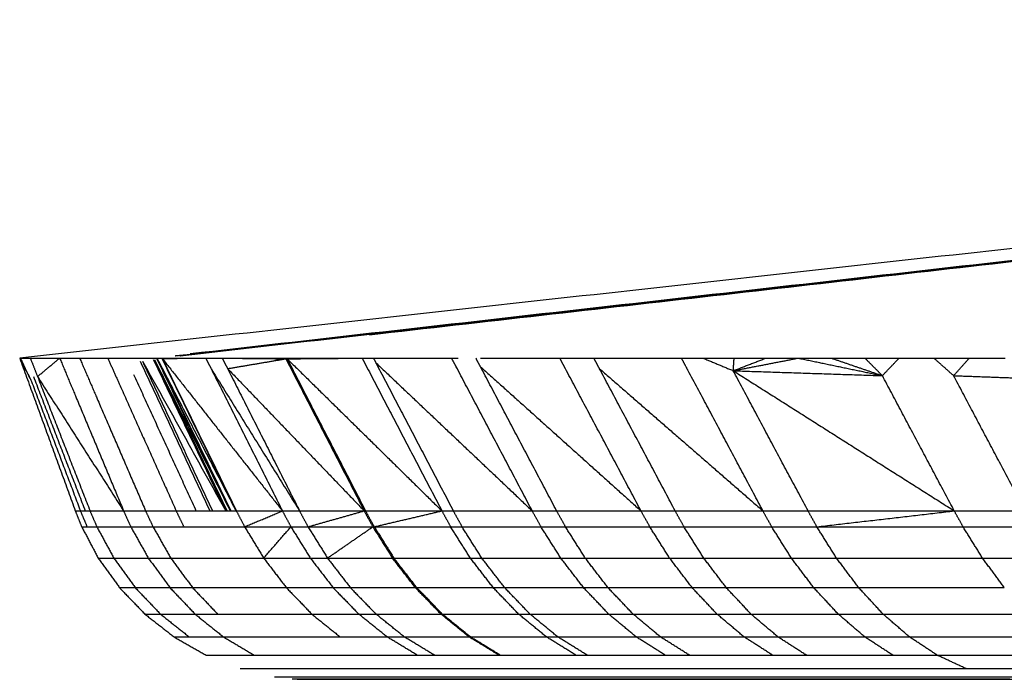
# Model space of a CAD drawing. Header units: millimetres. Extents: x 0 to 78, y 0 to 73.1.
# Tile 1 of 20: x 8.9 to 16.6, y 0 to 5.1. Entities that reach past the tile are written whole.
import ezdxf

# ---------------------------------------------------------------- set-up
doc = ezdxf.new("R2010")
doc.units = ezdxf.units.MM
doc.header["$MEASUREMENT"] = 0
doc.layers.add('Make2D$visible$lines', color=7, linetype='Continuous', true_color=0x000000)

msp = doc.modelspace()

# ---------------------------------------------------------------- linework, layer by layer
at = {"layer": 'Make2D$visible$lines'}
for points in [[(32.6655, 5.1137), (20.7963, 3.8018), (8.9272, 2.49)], [(32.7678, 5.0799), (21.4517, 3.7932), (10.1355, 2.5066)], [(32.9256, 5.096), (21.5306, 3.8011), (10.1356, 2.5063)], [(32.9268, 5.0961), (21.5497, 3.8014), (10.1726, 2.5066)], [(32.9404, 5.096), (21.5565, 3.8011), (10.1726, 2.5063)], [(32.7654, 5.0796), (21.5061, 3.8011), (10.2469, 2.5225)], [(32.9417, 5.0961), (22.2902, 3.8825), (11.6387, 2.669)], [(8.9272, 2.49), (8.9277, 2.49), (8.9283, 2.49)], [(8.9272, 2.49), (8.9729, 2.3994), (9.0187, 2.3088)], [(8.9272, 2.49), (9.1426, 1.898), (9.3581, 1.306)], [(8.9283, 2.49), (8.9301, 2.49), (8.9319, 2.49)], [(8.9283, 2.49), (8.9735, 2.3994), (9.0187, 2.3088)], [(8.9319, 2.49), (8.9349, 2.49), (8.9379, 2.49)], [(8.9319, 2.49), (8.9753, 2.3994), (9.0187, 2.3088)], [(8.9379, 2.49), (8.942, 2.49), (8.9462, 2.49)], [(8.9462, 2.49), (8.9515, 2.49), (8.9569, 2.49)], [(8.9569, 2.49), (8.9634, 2.49), (8.97, 2.49)], [(8.97, 2.49), (8.9744, 2.49), (8.9788, 2.49)], [(8.9788, 2.49), (8.9792, 2.49), (8.9796, 2.49)], [(8.9796, 2.49), (8.98, 2.49), (8.9804, 2.49)], [(8.9804, 2.49), (8.9829, 2.49), (8.9854, 2.49)], [(8.9854, 2.49), (8.9944, 2.49), (9.0033, 2.49)], [(9.0035, 2.49), (9.0064, 2.49), (9.0094, 2.49)], [(9.0094, 2.49), (9.0373, 2.4185), (9.0653, 2.3471)], [(9.0094, 2.49), (9.0115, 2.49), (9.0136, 2.49)], [(9.0136, 2.49), (9.0186, 2.49), (9.0235, 2.49)], [(9.0235, 2.49), (9.0348, 2.49), (9.0461, 2.49)], [(9.0461, 2.49), (9.0586, 2.49), (9.0711, 2.49)], [(9.0653, 2.3471), (9.1511, 2.4185), (9.2369, 2.49)], [(9.0711, 2.49), (9.0816, 2.49), (9.0921, 2.49)], [(9.0921, 2.49), (9.0933, 2.49), (9.0945, 2.49)], [(9.0945, 2.49), (9.0964, 2.49), (9.0984, 2.49)], [(9.0984, 2.49), (9.1133, 2.49), (9.1281, 2.49)], [(9.1281, 2.49), (9.1441, 2.49), (9.1602, 2.49)], [(9.1602, 2.49), (9.1774, 2.49), (9.1946, 2.49)], [(9.1946, 2.49), (9.2131, 2.49), (9.2316, 2.49)], [(9.2316, 2.49), (9.2343, 2.49), (9.2369, 2.49)], [(9.2369, 2.49), (9.2537, 2.49), (9.2704, 2.49)], [(9.2369, 2.49), (9.2998, 2.3397), (9.3626, 2.1894)], [(9.2704, 2.49), (9.2911, 2.49), (9.3119, 2.49)], [(9.3119, 2.49), (9.3205, 2.49), (9.3292, 2.49)], [(9.3292, 2.49), (9.3604, 2.49), (9.3916, 2.49)], [(9.3916, 2.49), (9.3967, 2.49), (9.4017, 2.49)], [(9.3916, 2.49), (9.4565, 2.3397), (9.5214, 2.1894)], [(9.4017, 2.49), (9.426, 2.49), (9.4502, 2.49)], [(9.4502, 2.49), (9.4756, 2.49), (9.501, 2.49)], [(9.501, 2.49), (9.5275, 2.49), (9.5541, 2.49)], [(9.5541, 2.49), (9.5818, 2.49), (9.6095, 2.49)], [(9.6094, 2.4899), (9.6537, 2.3908), (9.6981, 2.2918)], [(9.6095, 2.49), (9.6384, 2.49), (9.6673, 2.49)], [(9.6673, 2.49), (9.6973, 2.49), (9.7274, 2.49)], [(9.7274, 2.49), (9.7397, 2.49), (9.752, 2.49)], [(9.752, 2.49), (9.7952, 2.49), (9.8383, 2.49)], [(9.8383, 2.49), (9.8464, 2.49), (9.8546, 2.49)], [(9.8546, 2.49), (9.8612, 2.49), (9.8679, 2.49)], [(9.8602, 2.4672), (10.1303, 1.8866), (10.4004, 1.3061)], [(9.8679, 2.49), (9.8946, 2.49), (9.9213, 2.49)], [(9.8786, 2.4672), (10.201, 1.8866), (10.5235, 1.3061)], [(9.8786, 2.4672), (10.1497, 1.8866), (10.4209, 1.3061)], [(9.9213, 2.49), (9.9383, 2.49), (9.9552, 2.49)], [(9.9552, 2.49), (9.9565, 2.49), (9.9579, 2.49)], [(9.9579, 2.49), (9.962, 2.49), (9.9661, 2.49)], [(9.9623, 2.4799), (10.2429, 1.893), (10.5235, 1.3061)], [(9.9623, 2.4799), (10.2479, 1.893), (10.5336, 1.3061)], [(9.9661, 2.49), (9.9765, 2.49), (9.987, 2.49)], [(9.971, 2.4799), (10.2523, 1.893), (10.5336, 1.3061)], [(9.971, 2.4799), (10.2646, 1.893), (10.5583, 1.3061)], [(9.987, 2.49), (9.989, 2.49), (9.991, 2.49)], [(9.9894, 2.4849), (10.2763, 1.8955), (10.5632, 1.3061)], [(9.9894, 2.4849), (10.2738, 1.8955), (10.5583, 1.3061)], [(9.991, 2.49), (10.0093, 2.49), (10.0276, 2.49)], [(9.9935, 2.4849), (10.2784, 1.8955), (10.5632, 1.3061)], [(9.9935, 2.4849), (10.2984, 1.8955), (10.6032, 1.3061)], [(10.0276, 2.49), (10.029, 2.49), (10.0304, 2.49)], [(10.0288, 2.4875), (10.3175, 1.8968), (10.6063, 1.3061)], [(10.0288, 2.4875), (10.316, 1.8968), (10.6032, 1.3061)], [(10.0304, 2.49), (10.0475, 2.49), (10.0645, 2.49)], [(10.0304, 2.49), (10.031, 2.4887), (10.0317, 2.4875)], [(10.0317, 2.4875), (10.2005, 2.4887), (10.3694, 2.49)], [(10.0317, 2.4875), (10.4973, 1.8968), (10.963, 1.3061)], [(10.0317, 2.4875), (10.319, 1.8968), (10.6063, 1.3061)], [(10.0645, 2.49), (10.1044, 2.49), (10.1443, 2.49)], [(10.1355, 2.5066), (10.1342, 2.5064), (10.133, 2.5063)], [(10.1443, 2.49), (10.1479, 2.49), (10.1516, 2.49)], [(10.1516, 2.49), (10.1913, 2.49), (10.231, 2.49)], [(10.1726, 2.5066), (10.1709, 2.5065), (10.1692, 2.5063)], [(10.231, 2.49), (10.2643, 2.49), (10.2975, 2.49)], [(10.3694, 2.49), (10.3971, 2.49), (10.4248, 2.49)], [(10.3694, 2.49), (10.3898, 2.4493), (10.4102, 2.4086)], [(10.4248, 2.49), (10.461, 2.49), (10.4972, 2.49)], [(10.4972, 2.49), (10.5177, 2.4493), (10.5383, 2.4086)], [(10.4972, 2.49), (10.5146, 2.49), (10.532, 2.49)], [(10.532, 2.49), (10.589, 2.49), (10.646, 2.49)], [(10.5383, 2.4086), (10.7636, 2.4468), (10.989, 2.4849)], [(10.5401, 2.4895), (10.7646, 2.4872), (10.989, 2.4849)], [(10.646, 2.49), (10.6744, 2.49), (10.7027, 2.49)], [(10.7027, 2.49), (10.7348, 2.49), (10.7668, 2.49)], [(10.7668, 2.49), (10.8305, 2.49), (10.8941, 2.49)], [(10.8941, 2.49), (10.9402, 2.49), (10.9863, 2.49)], [(10.9863, 2.49), (10.9916, 2.49), (10.9968, 2.49)], [(10.9863, 2.49), (10.9877, 2.4874), (10.989, 2.4849)], [(10.989, 2.4849), (11.2979, 1.8955), (11.6069, 1.3061)], [(10.989, 2.4849), (11.2926, 1.8955), (11.5963, 1.3061)], [(10.9968, 2.49), (10.9981, 2.4874), (10.9994, 2.4849)], [(10.9968, 2.49), (11.0121, 2.49), (11.0275, 2.49)], [(10.9994, 2.4849), (11.2337, 2.4869), (11.4681, 2.489)], [(10.9994, 2.4849), (11.599, 1.8955), (12.1986, 1.3061)], [(10.9994, 2.4849), (11.3032, 1.8955), (11.6069, 1.3061)], [(11.0275, 2.49), (11.0973, 2.49), (11.167, 2.49)], [(11.167, 2.49), (11.2399, 2.49), (11.3127, 2.49)], [(11.3127, 2.49), (11.3885, 2.49), (11.4643, 2.49)], [(11.4643, 2.49), (11.4662, 2.49), (11.468, 2.49)], [(11.468, 2.49), (11.4823, 2.49), (11.4965, 2.49)], [(11.4965, 2.4893), (11.5384, 2.4896), (11.5803, 2.49)], [(11.5803, 2.49), (11.6012, 2.49), (11.6221, 2.49)], [(11.5803, 2.49), (11.5897, 2.4721), (11.599, 2.4542)], [(11.599, 2.4542), (11.8988, 1.8801), (12.1986, 1.3061)], [(11.6221, 2.49), (11.645, 2.49), (11.6678, 2.49)], [(11.6678, 2.49), (11.7269, 2.49), (11.7859, 2.49)], [(11.6678, 2.49), (11.6772, 2.4721), (11.6866, 2.4542)], [(11.6866, 2.4542), (12.2926, 1.8801), (12.8986, 1.3061)], [(11.6866, 2.4542), (11.9868, 1.8801), (12.287, 1.3061)], [(11.7859, 2.49), (11.8708, 2.49), (11.9557, 2.49)], [(11.9557, 2.49), (12.0436, 2.49), (12.1315, 2.49)], [(12.1315, 2.49), (12.2028, 2.49), (12.2741, 2.49)], [(12.2741, 2.49), (12.2937, 2.49), (12.3133, 2.49)], [(12.3092, 2.4234), (12.2916, 2.4567), (12.2741, 2.49)], [(12.3133, 2.49), (12.3166, 2.49), (12.3199, 2.49)], [(12.3199, 2.49), (12.3221, 2.49), (12.3242, 2.49)], [(12.4974, 2.4234), (12.4798, 2.4567), (12.4623, 2.49)], [(12.4967, 2.49), (12.4989, 2.49), (12.5012, 2.49)], [(12.5012, 2.49), (12.5981, 2.49), (12.695, 2.49)], [(12.695, 2.49), (12.7949, 2.49), (12.8948, 2.49)], [(12.8948, 2.49), (12.9076, 2.49), (12.9205, 2.49)], [(12.9205, 2.49), (13.0165, 2.49), (13.1125, 2.49)], [(13.1561, 2.4079), (13.1344, 2.4488), (13.1127, 2.4896)], [(13.1133, 2.49), (13.213, 2.49), (13.3127, 2.49)], [(13.3127, 2.49), (13.3446, 2.49), (13.3766, 2.49)], [(13.4203, 2.4079), (13.3984, 2.4489), (13.3766, 2.49)], [(13.3766, 2.49), (13.5348, 2.49), (13.6931, 2.49)], [(13.6931, 2.49), (13.8393, 2.49), (13.9855, 2.49)], [(13.9855, 2.49), (14.0202, 2.49), (14.0549, 2.49)], [(14.107, 2.3923), (14.081, 2.4412), (14.0549, 2.49)], [(14.0549, 2.49), (14.0679, 2.49), (14.0809, 2.49)], [(14.0809, 2.49), (14.1219, 2.49), (14.163, 2.49)], [(14.163, 2.49), (14.1923, 2.49), (14.2217, 2.49)], [(14.2217, 2.49), (14.3424, 2.49), (14.4631, 2.49)], [(14.2217, 2.49), (14.3392, 2.4412), (14.4566, 2.3923)], [(14.4566, 2.3923), (14.7086, 2.4412), (14.9606, 2.49)], [(14.4566, 2.3923), (14.5831, 2.4412), (14.7095, 2.49)], [(14.4566, 2.3923), (14.4599, 2.4412), (14.4631, 2.49)], [(14.4631, 2.49), (14.5863, 2.49), (14.7095, 2.49)], [(14.7095, 2.49), (14.8351, 2.49), (14.9606, 2.49)], [(14.9606, 2.49), (15.0884, 2.49), (15.2162, 2.49)], [(14.9606, 2.49), (15.2862, 2.422), (15.6118, 2.3541)], [(15.2162, 2.49), (15.414, 2.422), (15.6118, 2.3541)], [(15.2162, 2.49), (15.3464, 2.49), (15.4766, 2.49)], [(15.4766, 2.49), (15.5442, 2.422), (15.6118, 2.3541)], [(15.4766, 2.49), (15.609, 2.49), (15.7415, 2.49)], [(15.6118, 2.3541), (15.6767, 2.422), (15.7415, 2.49)], [(15.7415, 2.49), (15.8764, 2.49), (16.0112, 2.49)], [(16.0112, 2.49), (16.0877, 2.422), (16.1641, 2.3541)], [(16.0112, 2.49), (16.1483, 2.49), (16.2854, 2.49)], [(16.1641, 2.3541), (16.2248, 2.422), (16.2854, 2.49)], [(16.2854, 2.49), (16.4248, 2.49), (16.5643, 2.49)], [(10.4102, 2.4086), (10.7527, 1.8573), (11.0953, 1.3061)], [(10.4102, 2.4086), (10.6866, 1.8573), (10.963, 1.3061)], [(10.5383, 2.4086), (11.0673, 1.8573), (11.5963, 1.3061)], [(10.5383, 2.4086), (10.8168, 1.8573), (11.0953, 1.3061)], [(12.8986, 1.3061), (12.6039, 1.8648), (12.3092, 2.4234)], [(12.4974, 2.4234), (13.1194, 1.8648), (13.7414, 1.3061)], [(13.088, 1.3061), (12.7927, 1.8648), (12.4974, 2.4234)], [(13.7414, 1.3061), (13.4487, 1.857), (13.1561, 2.4079)], [(13.4203, 2.4079), (14.0531, 1.857), (14.6859, 1.3061)], [(14.0063, 1.3061), (13.7133, 1.857), (13.4203, 2.4079)], [(14.6859, 1.3061), (14.3964, 1.8492), (14.107, 2.3923)], [(14.4566, 2.3923), (15.3128, 1.8492), (16.169, 1.3061)], [(14.4566, 2.3923), (15.0342, 2.3732), (15.6118, 2.3541)], [(15.0357, 1.3061), (14.7461, 1.8492), (14.4566, 2.3923)], [(9.0187, 2.3088), (9.2082, 1.8074), (9.3976, 1.3061)], [(9.0338, 2.3471), (9.2343, 1.8266), (9.4347, 1.3061)], [(9.0653, 2.3471), (9.3987, 1.8266), (9.7321, 1.3061)], [(9.0653, 2.3471), (9.2687, 1.8266), (9.4721, 1.3061)], [(9.6981, 2.2918), (9.9188, 1.7989), (10.1394, 1.3061)], [(9.8096, 2.3641), (10.0514, 1.8351), (10.2933, 1.3061)], [(16.169, 1.3061), (15.8904, 1.8301), (15.6118, 2.3541)], [(16.1641, 2.3541), (16.5121, 2.3413), (16.8601, 2.3285)], [(16.7194, 1.3061), (16.4418, 1.8301), (16.1641, 2.3541)], [(9.3626, 2.1894), (9.5474, 1.7477), (9.7321, 1.3061)], [(9.5214, 2.1894), (9.7121, 1.7477), (9.9027, 1.3061)], [(9.3581, 1.306), (9.383, 1.244), (9.4079, 1.1821)], [(9.3581, 1.306), (9.3779, 1.306), (9.3976, 1.306)], [(9.3976, 1.306), (9.4162, 1.306), (9.4347, 1.306)], [(9.3976, 1.306), (9.4233, 1.2441), (9.449, 1.1822)], [(9.4347, 1.306), (9.4534, 1.306), (9.4721, 1.306)], [(9.4721, 1.306), (9.6021, 1.306), (9.7321, 1.306)], [(9.4721, 1.306), (9.4986, 1.2441), (9.525, 1.1822)], [(9.7321, 1.306), (9.8174, 1.306), (9.9027, 1.306)], [(9.7321, 1.306), (9.7601, 1.2441), (9.788, 1.1822)], [(9.9027, 1.306), (10.0211, 1.306), (10.1394, 1.306)], [(9.9027, 1.306), (9.9315, 1.2441), (9.9602, 1.1822)], [(10.1394, 1.306), (10.2164, 1.3061), (10.2933, 1.3061)], [(10.1394, 1.306), (10.1691, 1.2441), (10.1987, 1.1822)], [(10.2933, 1.306), (10.3468, 1.306), (10.4004, 1.306)], [(10.4004, 1.306), (10.4107, 1.306), (10.4209, 1.306)], [(10.4209, 1.306), (10.4722, 1.306), (10.5235, 1.306)], [(10.5235, 1.306), (10.5285, 1.306), (10.5336, 1.306)], [(10.5336, 1.306), (10.5459, 1.306), (10.5583, 1.306)], [(10.5583, 1.306), (10.5608, 1.306), (10.5632, 1.306)], [(10.5632, 1.306), (10.5832, 1.306), (10.6032, 1.306)], [(10.6032, 1.306), (10.6047, 1.306), (10.6063, 1.306)], [(10.6063, 1.306), (10.7846, 1.306), (10.963, 1.306)], [(10.6063, 1.306), (10.6382, 1.2441), (10.6701, 1.1822)], [(10.6701, 1.1822), (10.8165, 1.2441), (10.963, 1.306)], [(10.963, 1.306), (11.0291, 1.306), (11.0953, 1.306)], [(10.963, 1.306), (10.9957, 1.2441), (11.0285, 1.1822)], [(11.0953, 1.306), (11.3458, 1.306), (11.5963, 1.306)], [(11.0953, 1.306), (11.1283, 1.2441), (11.1612, 1.1822)], [(11.1613, 1.1822), (11.3788, 1.2441), (11.5963, 1.306)], [(11.5963, 1.306), (11.6016, 1.306), (11.6069, 1.306)], [(11.5963, 1.306), (11.6298, 1.2441), (11.6634, 1.1822)], [(11.6069, 1.306), (11.9027, 1.306), (12.1986, 1.306)], [(11.6069, 1.306), (11.6405, 1.2441), (11.674, 1.1822)], [(11.674, 1.1822), (11.9363, 1.2441), (12.1986, 1.306)], [(12.1986, 1.306), (12.2428, 1.306), (12.287, 1.306)], [(12.1986, 1.306), (12.2325, 1.2441), (12.2664, 1.1822)], [(12.287, 1.306), (12.5928, 1.306), (12.8986, 1.306)], [(12.287, 1.306), (12.321, 1.2441), (12.3549, 1.1822)], [(12.8986, 1.306), (12.9933, 1.306), (13.088, 1.306)], [(12.9669, 1.1822), (12.9327, 1.2441), (12.8986, 1.306)], [(13.088, 1.306), (13.4147, 1.306), (13.7414, 1.3061)], [(13.1565, 1.1822), (13.1222, 1.2441), (13.088, 1.306)], [(13.7414, 1.3061), (13.8738, 1.3061), (14.0063, 1.3061)], [(13.81, 1.1822), (13.7757, 1.2441), (13.7414, 1.306)], [(14.0063, 1.306), (14.3461, 1.306), (14.6859, 1.3061)], [(14.075, 1.1822), (14.0407, 1.2441), (14.0063, 1.306)], [(14.6859, 1.3061), (14.8608, 1.3061), (15.0357, 1.3061)], [(14.7546, 1.1822), (14.7203, 1.2441), (14.6859, 1.306)], [(15.0357, 1.3061), (15.6023, 1.3061), (16.169, 1.3061)], [(15.1044, 1.1822), (15.07, 1.2441), (15.0357, 1.306)], [(15.1045, 1.1822), (15.6367, 1.2441), (16.169, 1.306)], [(16.169, 1.3061), (16.4442, 1.3061), (16.7194, 1.3061)], [(16.2374, 1.1822), (16.2032, 1.2441), (16.169, 1.306)], [(9.408, 1.182), (9.4285, 1.182), (9.4491, 1.1821)], [(9.408, 1.182), (9.4717, 1.061), (9.5353, 0.9399)], [(9.4491, 1.1821), (9.468, 1.1821), (9.487, 1.1821)], [(9.487, 1.1821), (9.506, 1.1821), (9.525, 1.1821)], [(9.525, 1.1821), (9.6566, 1.1821), (9.7881, 1.1821)], [(9.525, 1.1821), (9.5906, 1.0611), (9.6563, 0.9401)], [(9.7881, 1.1821), (9.8742, 1.1821), (9.9602, 1.1821)], [(9.7881, 1.1821), (9.8558, 1.0611), (9.9236, 0.94)], [(9.9602, 1.1821), (10.0795, 1.1821), (10.1988, 1.1821)], [(9.9602, 1.1821), (10.029, 1.0611), (10.0978, 0.94)], [(10.1988, 1.1821), (10.2762, 1.1821), (10.3537, 1.1821)], [(10.3537, 1.1821), (10.4077, 1.1821), (10.4617, 1.1821)], [(10.4617, 1.1821), (10.4721, 1.1821), (10.4825, 1.1821)], [(10.4825, 1.1821), (10.5345, 1.1821), (10.5864, 1.1821)], [(10.5864, 1.1821), (10.5915, 1.1821), (10.5966, 1.1821)], [(10.5966, 1.1821), (10.6092, 1.1821), (10.6217, 1.1821)], [(10.6217, 1.1821), (10.6242, 1.1821), (10.6267, 1.1821)], [(10.6267, 1.1821), (10.6469, 1.1821), (10.6671, 1.1821)], [(10.6671, 1.1821), (10.6686, 1.1821), (10.6701, 1.1821)], [(10.6701, 1.1821), (10.8494, 1.1821), (11.0286, 1.1821)], [(10.6701, 1.1821), (10.744, 1.0611), (10.8178, 0.94)], [(10.8178, 0.94), (10.9232, 1.0611), (11.0286, 1.1821)], [(11.0286, 1.1821), (11.095, 1.1821), (11.1613, 1.1821)], [(11.0286, 1.1821), (11.1037, 1.0611), (11.1789, 0.94)], [(11.1613, 1.1821), (11.4124, 1.1821), (11.6634, 1.1821)], [(11.1613, 1.1821), (11.2368, 1.0611), (11.3123, 0.94)], [(11.3123, 0.94), (11.4879, 1.0611), (11.6634, 1.1821)], [(11.6634, 1.1821), (11.6688, 1.1821), (11.6741, 1.1821)], [(11.6634, 1.1821), (11.7396, 1.0611), (11.8158, 0.94)], [(11.6741, 1.1821), (11.9703, 1.1821), (12.2665, 1.1821)], [(11.6741, 1.1821), (11.7503, 1.0611), (11.8265, 0.94)], [(12.2665, 1.1821), (12.3107, 1.1821), (12.355, 1.1821)], [(12.4195, 0.94), (12.343, 1.0611), (12.2665, 1.1821)], [(12.355, 1.1821), (12.661, 1.1821), (12.967, 1.1821)], [(12.5081, 0.94), (12.4315, 1.0611), (12.355, 1.1821)], [(12.967, 1.1822), (13.0617, 1.1822), (13.1565, 1.1822)], [(13.1202, 0.94), (13.0436, 1.0611), (12.967, 1.1821)], [(13.1565, 1.1821), (13.4833, 1.1821), (13.8101, 1.1821)], [(13.3098, 0.94), (13.2332, 1.0611), (13.1565, 1.1821)], [(13.8101, 1.1821), (13.9426, 1.1821), (14.0751, 1.1821)], [(13.9632, 0.94), (13.8866, 1.0611), (13.8101, 1.1821)], [(14.0751, 1.1821), (14.4149, 1.1822), (14.7546, 1.1822)], [(14.228, 0.94), (14.1516, 1.0611), (14.0751, 1.1821)], [(14.7547, 1.1821), (14.9296, 1.1821), (15.1045, 1.1821)], [(14.9071, 0.94), (14.8309, 1.0611), (14.7547, 1.1821)], [(15.1045, 1.1821), (15.671, 1.1821), (16.2375, 1.1821)], [(15.2565, 0.94), (15.1805, 1.0611), (15.1045, 1.1821)], [(16.2375, 1.1821), (16.5126, 1.1821), (16.7876, 1.1821)], [(16.3879, 0.94), (16.3127, 1.0611), (16.2375, 1.1821)], [(9.5356, 0.9395), (9.5571, 0.9396), (9.5787, 0.9396)], [(9.5356, 0.9395), (9.6174, 0.8257), (9.6992, 0.7118)], [(9.5787, 0.9396), (9.5981, 0.9396), (9.6176, 0.9396)], [(9.6176, 0.9396), (9.6371, 0.9396), (9.6565, 0.9396)], [(9.6565, 0.9396), (9.7902, 0.9396), (9.9238, 0.9396)], [(9.6565, 0.9396), (9.7389, 0.8258), (9.8213, 0.712)], [(9.9238, 0.9396), (10.011, 0.9396), (10.0981, 0.9396)], [(9.9238, 0.9396), (10.007, 0.8258), (10.0902, 0.712)], [(10.0981, 0.9396), (10.2187, 0.9396), (10.3392, 0.9396)], [(10.0981, 0.9396), (10.1818, 0.8258), (10.2654, 0.712)], [(10.3392, 0.9396), (10.4174, 0.9396), (10.4956, 0.9396)], [(10.4956, 0.9396), (10.5504, 0.9396), (10.6052, 0.9396)], [(10.6052, 0.9396), (10.6158, 0.9396), (10.6264, 0.9396)], [(10.6264, 0.9396), (10.6795, 0.9396), (10.7326, 0.9396)], [(10.7326, 0.9396), (10.7378, 0.9396), (10.743, 0.9396)], [(10.743, 0.9396), (10.7559, 0.9396), (10.7689, 0.9396)], [(10.7689, 0.9396), (10.7714, 0.9396), (10.774, 0.9396)], [(10.774, 0.9396), (10.7945, 0.9396), (10.815, 0.9396)], [(10.815, 0.9396), (10.8165, 0.9396), (10.818, 0.9396)], [(10.818, 0.9396), (10.9986, 0.9396), (11.1792, 0.9396)], [(10.818, 0.9396), (10.905, 0.8258), (10.9919, 0.712)], [(11.1792, 0.9396), (11.2459, 0.9396), (11.3125, 0.9396)], [(11.1792, 0.9396), (11.2669, 0.8258), (11.3547, 0.712)], [(11.3125, 0.9396), (11.5643, 0.9396), (11.8161, 0.9396)], [(11.3125, 0.9396), (11.4004, 0.8258), (11.4883, 0.712)], [(11.8161, 0.9396), (11.8214, 0.9396), (11.8267, 0.9396)], [(11.9922, 0.712), (11.9041, 0.8258), (11.8161, 0.9396)], [(11.8267, 0.94), (12.1231, 0.94), (12.4195, 0.94)], [(12.0029, 0.712), (11.9148, 0.8258), (11.8267, 0.9396)], [(12.4198, 0.94), (12.4639, 0.94), (12.5081, 0.94)], [(12.5955, 0.712), (12.5077, 0.8258), (12.4198, 0.9396)], [(12.5084, 0.94), (12.8143, 0.94), (13.1202, 0.94)], [(12.684, 0.712), (12.5962, 0.8258), (12.5084, 0.9396)], [(13.1205, 0.94), (13.2152, 0.94), (13.3098, 0.94)], [(13.2954, 0.712), (13.208, 0.8258), (13.1205, 0.9396)], [(13.3101, 0.94), (13.6366, 0.94), (13.9632, 0.94)], [(13.4847, 0.712), (13.3974, 0.8258), (13.3101, 0.9396)], [(13.9635, 0.94), (14.0957, 0.94), (14.228, 0.94)], [(14.137, 0.712), (14.0502, 0.8258), (13.9635, 0.9396)], [(14.2283, 0.94), (14.5677, 0.94), (14.9071, 0.94)], [(14.4014, 0.712), (14.3148, 0.8258), (14.2283, 0.9396)], [(14.9073, 0.94), (15.0819, 0.94), (15.2565, 0.94)], [(15.0791, 0.712), (14.9932, 0.8258), (14.9073, 0.9396)], [(15.2568, 0.94), (15.8223, 0.94), (16.3879, 0.94)], [(15.4277, 0.712), (15.3422, 0.8258), (15.2568, 0.9396)], [(16.3882, 0.94), (16.6626, 0.94), (16.9371, 0.94)], [(16.5565, 0.712), (16.4723, 0.8258), (16.3882, 0.9396)], [(9.6997, 0.7112), (9.7216, 0.7113), (9.7434, 0.7113)], [(9.6997, 0.7112), (9.7984, 0.6085), (9.897, 0.5058)], [(9.7434, 0.7113), (9.763, 0.7113), (9.7826, 0.7113)], [(9.7826, 0.7113), (9.8022, 0.7113), (9.8218, 0.7113)], [(9.8218, 0.7113), (9.9563, 0.7113), (10.0908, 0.7113)], [(9.8218, 0.7113), (9.9197, 0.6086), (10.0176, 0.5059)], [(10.0908, 0.7113), (10.1784, 0.7113), (10.266, 0.7113)], [(10.0908, 0.7113), (10.1883, 0.6086), (10.2858, 0.5059)], [(10.266, 0.7113), (10.3871, 0.7113), (10.5083, 0.7113)], [(10.266, 0.7113), (10.3634, 0.6086), (10.4608, 0.5059)], [(10.5083, 0.7113), (10.5869, 0.7113), (10.6654, 0.7113)], [(10.6654, 0.7113), (10.7207, 0.7113), (10.776, 0.7113)], [(10.776, 0.7113), (10.7867, 0.7113), (10.7974, 0.7113)], [(10.7974, 0.7113), (10.8515, 0.7113), (10.9055, 0.7113)], [(10.9055, 0.7113), (10.9109, 0.7113), (10.9162, 0.7113)], [(10.9162, 0.7113), (10.9294, 0.7113), (10.9426, 0.7113)], [(10.9426, 0.7113), (10.9453, 0.7113), (10.9479, 0.7113)], [(10.9479, 0.7113), (10.9686, 0.7113), (10.9893, 0.7113)], [(10.9893, 0.7113), (10.9909, 0.7113), (10.9924, 0.7113)], [(10.9924, 0.7113), (11.1738, 0.7113), (11.3552, 0.7113)], [(10.9924, 0.7113), (11.0915, 0.6086), (11.1905, 0.5059)], [(11.3552, 0.7113), (11.422, 0.7113), (11.4889, 0.7113)], [(11.3552, 0.7113), (11.4546, 0.6086), (11.554, 0.5059)], [(11.4889, 0.712), (11.7405, 0.712), (11.9922, 0.712)], [(11.4889, 0.7113), (11.5883, 0.6086), (11.6876, 0.5059)], [(11.9928, 0.712), (11.9978, 0.712), (12.0029, 0.712)], [(12.1909, 0.5059), (12.0918, 0.6086), (11.9928, 0.7113)], [(12.0034, 0.712), (12.2995, 0.712), (12.5955, 0.712)], [(12.2015, 0.5059), (12.1025, 0.6086), (12.0034, 0.7113)], [(12.5961, 0.712), (12.64, 0.712), (12.684, 0.712)], [(12.7928, 0.5059), (12.6944, 0.6086), (12.5961, 0.7113)], [(12.6846, 0.712), (12.99, 0.712), (13.2954, 0.712)], [(12.8811, 0.5059), (12.7828, 0.6086), (12.6846, 0.7113)], [(13.296, 0.712), (13.3903, 0.712), (13.4847, 0.712)], [(13.4909, 0.5059), (13.3934, 0.6086), (13.296, 0.7113)], [(13.4853, 0.712), (13.8111, 0.712), (14.137, 0.712)], [(13.6797, 0.5059), (13.5825, 0.6086), (13.4853, 0.7113)], [(14.1376, 0.712), (14.2695, 0.712), (14.4014, 0.712)], [(14.3301, 0.5059), (14.2338, 0.6086), (14.1376, 0.7113)], [(14.4019, 0.712), (14.7405, 0.712), (15.0791, 0.712)], [(14.5936, 0.5059), (14.4978, 0.6086), (14.4019, 0.7113)], [(15.0796, 0.712), (15.2537, 0.712), (15.4277, 0.712)], [(15.2693, 0.5059), (15.1744, 0.6086), (15.0796, 0.7113)], [(15.4283, 0.712), (15.9924, 0.712), (16.5565, 0.712)], [(15.6168, 0.5059), (15.5226, 0.6086), (15.4283, 0.7113)], [(9.897, 0.5058), (9.9184, 0.5058), (9.9398, 0.5059)], [(9.8978, 0.505), (10.0107, 0.417), (10.1236, 0.3289)], [(9.9398, 0.5059), (9.9592, 0.5059), (9.9787, 0.5059)], [(9.9787, 0.5059), (9.9982, 0.5059), (10.0176, 0.5059)], [(10.0176, 0.5059), (10.1517, 0.5059), (10.2858, 0.5059)], [(10.0185, 0.5051), (10.1296, 0.4171), (10.2407, 0.3291)], [(10.2858, 0.5059), (10.3733, 0.5059), (10.4608, 0.5059)], [(10.2866, 0.5051), (10.3963, 0.4171), (10.506, 0.3291)], [(10.4608, 0.5059), (10.5819, 0.5059), (10.703, 0.5059)], [(10.703, 0.5059), (10.7816, 0.5059), (10.8602, 0.5059)], [(10.8602, 0.5059), (10.9157, 0.5059), (10.9713, 0.5059)], [(10.9713, 0.5059), (10.9821, 0.5059), (10.9929, 0.5059)], [(10.9929, 0.5059), (11.0477, 0.5059), (11.1025, 0.5059)], [(11.1025, 0.5059), (11.1079, 0.5059), (11.1133, 0.5059)], [(11.1133, 0.5059), (11.1268, 0.5059), (11.1403, 0.5059)], [(11.1403, 0.5059), (11.143, 0.5059), (11.1457, 0.5059)], [(11.1457, 0.5059), (11.1665, 0.5059), (11.1874, 0.5059)], [(11.1874, 0.5059), (11.1889, 0.5059), (11.1905, 0.5059)], [(11.1905, 0.5059), (11.3722, 0.5059), (11.554, 0.5059)], [(11.1913, 0.5051), (11.3007, 0.4171), (11.41, 0.3291)], [(11.554, 0.5059), (11.6208, 0.5059), (11.6876, 0.5059)], [(11.7734, 0.3291), (11.6641, 0.4171), (11.5548, 0.5051)], [(11.6876, 0.5059), (11.9393, 0.5059), (12.1909, 0.5059)], [(11.9068, 0.3291), (11.7976, 0.4171), (11.6885, 0.5051)], [(12.1909, 0.5059), (12.1962, 0.5059), (12.2015, 0.5059)], [(12.4085, 0.3291), (12.3001, 0.4171), (12.1917, 0.5051)], [(12.2015, 0.5059), (12.4972, 0.5059), (12.7928, 0.5059)], [(12.4191, 0.3291), (12.3107, 0.4171), (12.2024, 0.5051)], [(12.7928, 0.5059), (12.8369, 0.5059), (12.8811, 0.5059)], [(13.0082, 0.3291), (12.9009, 0.4171), (12.7936, 0.5051)], [(12.8811, 0.5059), (13.186, 0.5059), (13.4909, 0.5059)], [(13.0962, 0.3291), (12.989, 0.4171), (12.8819, 0.5051)], [(13.4909, 0.5059), (13.5853, 0.5059), (13.6797, 0.5059)], [(13.7036, 0.3291), (13.5977, 0.4171), (13.4917, 0.5051)], [(13.6797, 0.5059), (14.0049, 0.5059), (14.3301, 0.5059)], [(13.8917, 0.3291), (13.7861, 0.4171), (13.6805, 0.5051)], [(14.3301, 0.5059), (14.4619, 0.5059), (14.5936, 0.5059)], [(14.5396, 0.3291), (14.4352, 0.4171), (14.3309, 0.5051)], [(14.5936, 0.5059), (14.9315, 0.5059), (15.2693, 0.5059)], [(14.8021, 0.3291), (14.6983, 0.4171), (14.5944, 0.5051)], [(15.2693, 0.5059), (15.4431, 0.5059), (15.6168, 0.5059)], [(15.475, 0.3291), (15.3725, 0.4171), (15.2701, 0.5051)], [(15.6168, 0.5059), (16.1793, 0.5059), (16.7417, 0.5059)], [(15.8211, 0.3291), (15.7194, 0.4171), (15.6176, 0.5051)], [(10.1236, 0.3289), (10.144, 0.329), (10.1644, 0.3291)], [(10.1248, 0.3281), (10.2485, 0.2575), (10.3722, 0.1869)], [(10.1644, 0.3291), (10.1834, 0.3291), (10.2024, 0.3291)], [(10.2024, 0.3291), (10.2215, 0.3291), (10.2407, 0.3291)], [(10.2407, 0.3291), (10.3733, 0.3291), (10.506, 0.3291)], [(10.506, 0.3291), (10.5929, 0.3291), (10.6798, 0.3291)], [(10.5072, 0.3283), (10.6261, 0.2577), (10.745, 0.1871)], [(10.6798, 0.3291), (10.8004, 0.3291), (10.9209, 0.3291)], [(10.9209, 0.3291), (10.9992, 0.3291), (11.0775, 0.3291)], [(11.0775, 0.3291), (11.1331, 0.3291), (11.1887, 0.3291)], [(11.1887, 0.3291), (11.1996, 0.3291), (11.2104, 0.3291)], [(11.2104, 0.3291), (11.2658, 0.3291), (11.3211, 0.3291)], [(11.3211, 0.3291), (11.3266, 0.3291), (11.3321, 0.3291)], [(11.3321, 0.3291), (11.3458, 0.3291), (11.3595, 0.3291)], [(11.3595, 0.3291), (11.3622, 0.3291), (11.365, 0.3291)], [(11.365, 0.3291), (11.386, 0.3291), (11.4069, 0.3291)], [(11.4069, 0.3291), (11.4085, 0.3291), (11.41, 0.3291)], [(11.41, 0.3291), (11.5917, 0.3291), (11.7734, 0.3291)], [(11.7734, 0.3291), (11.8401, 0.3291), (11.9068, 0.3291)], [(12.0081, 0.1871), (11.8913, 0.2577), (11.7745, 0.3283)], [(11.9068, 0.3291), (12.1576, 0.3291), (12.4085, 0.3291)], [(12.141, 0.1871), (12.0245, 0.2577), (11.9079, 0.3283)], [(12.4085, 0.3291), (12.4138, 0.3291), (12.4191, 0.3291)], [(12.6406, 0.1871), (12.5252, 0.2577), (12.4097, 0.3283)], [(12.4191, 0.3291), (12.7137, 0.3291), (13.0082, 0.3291)], [(12.6512, 0.1871), (12.5357, 0.2577), (12.4203, 0.3283)], [(13.0082, 0.3291), (13.0522, 0.3291), (13.0962, 0.3291)], [(13.2375, 0.1871), (13.1234, 0.2577), (13.0094, 0.3283)], [(13.0962, 0.3291), (13.3999, 0.3291), (13.7036, 0.3291)], [(13.325, 0.1871), (13.2111, 0.2577), (13.0973, 0.3283)], [(13.7036, 0.3291), (13.7977, 0.3291), (13.8917, 0.3291)], [(13.9296, 0.1871), (13.8172, 0.2577), (13.7048, 0.3283)], [(13.8917, 0.3291), (14.2156, 0.3291), (14.5396, 0.3291)], [(14.1168, 0.1871), (14.0048, 0.2577), (13.8928, 0.3283)], [(14.5396, 0.3291), (14.6708, 0.3291), (14.8021, 0.3291)], [(14.7616, 0.1871), (14.6511, 0.2577), (14.5407, 0.3283)], [(14.8021, 0.3291), (15.1385, 0.3291), (15.475, 0.3291)], [(15.0228, 0.1871), (14.913, 0.2577), (14.8032, 0.3283)], [(15.475, 0.3291), (15.6481, 0.3291), (15.8211, 0.3291)], [(15.6925, 0.1871), (15.5843, 0.2577), (15.4761, 0.3283)], [(15.8211, 0.3291), (16.3812, 0.3291), (16.9412, 0.3291)], [(16.037, 0.1871), (15.9296, 0.2577), (15.8222, 0.3283)], [(10.3722, 0.1869), (10.3912, 0.187), (10.4102, 0.1871)], [(10.4102, 0.1871), (10.4285, 0.1871), (10.4468, 0.1871)], [(10.4468, 0.1871), (10.4654, 0.1871), (10.4841, 0.1871)], [(10.4841, 0.1871), (10.6145, 0.1871), (10.745, 0.1871)], [(10.745, 0.1871), (10.831, 0.1871), (10.917, 0.1871)], [(10.917, 0.1871), (11.0365, 0.1871), (11.156, 0.1871)], [(11.156, 0.1871), (11.2337, 0.1871), (11.3115, 0.1871)], [(11.3115, 0.1871), (11.367, 0.1871), (11.4225, 0.1871)], [(11.4225, 0.1871), (11.4334, 0.1871), (11.4444, 0.1871)], [(11.4444, 0.1871), (11.5001, 0.1871), (11.5559, 0.1871)], [(11.5559, 0.1871), (11.5614, 0.1871), (11.5669, 0.1871)], [(11.5669, 0.1871), (11.5808, 0.1871), (11.5947, 0.1871)], [(11.5947, 0.1871), (11.5976, 0.1871), (11.6004, 0.1871)], [(11.6004, 0.1871), (11.6214, 0.1871), (11.6424, 0.1871)], [(11.6424, 0.1871), (11.6439, 0.1871), (11.6455, 0.1871)], [(11.6455, 0.1871), (11.8268, 0.1871), (12.0081, 0.1871)], [(12.0081, 0.1871), (12.0745, 0.1871), (12.141, 0.1871)], [(12.141, 0.1871), (12.3908, 0.1871), (12.6406, 0.1871)], [(12.6406, 0.1871), (12.6459, 0.1871), (12.6512, 0.1871)], [(12.6512, 0.1871), (12.9443, 0.1871), (13.2375, 0.1871)], [(13.2375, 0.1871), (13.2812, 0.1871), (13.325, 0.1871)], [(13.325, 0.1871), (13.6273, 0.1871), (13.9296, 0.1871)], [(13.9296, 0.1871), (14.0232, 0.1871), (14.1168, 0.1871)], [(14.1168, 0.1871), (14.4392, 0.1871), (14.7616, 0.1871)], [(14.7616, 0.1871), (14.8922, 0.1871), (15.0228, 0.1871)], [(15.0228, 0.1871), (15.3577, 0.1871), (15.6925, 0.1871)], [(15.6925, 0.1871), (15.8648, 0.1871), (16.037, 0.1871)], [(16.037, 0.1871), (16.5943, 0.1871), (17.1516, 0.1871)], [(16.2603, 0.0832), (16.1493, 0.1348), (16.0384, 0.1863)], [(10.6348, 0.083), (10.6521, 0.0831), (10.6693, 0.0832)], [(10.6693, 0.0832), (10.6869, 0.0832), (10.7044, 0.0832)], [(10.7044, 0.0832), (10.7223, 0.0832), (10.7403, 0.0832)], [(10.7403, 0.0832), (10.8681, 0.0832), (10.9959, 0.0832)], [(10.9959, 0.0832), (11.0807, 0.0832), (11.1655, 0.0832)], [(11.1655, 0.0832), (11.2838, 0.0832), (11.402, 0.0832)], [(11.402, 0.0832), (11.479, 0.0832), (11.5561, 0.0832)], [(11.5561, 0.0832), (11.6114, 0.0832), (11.6667, 0.0832)], [(11.6667, 0.0832), (11.6777, 0.0832), (11.6886, 0.0832)], [(11.6886, 0.0832), (11.7448, 0.0832), (11.8009, 0.0832)], [(11.8009, 0.0832), (11.8064, 0.0832), (11.812, 0.0832)], [(11.812, 0.0832), (11.8261, 0.0832), (11.8402, 0.0832)], [(11.8402, 0.0832), (11.843, 0.0832), (11.8459, 0.0832)], [(11.8459, 0.0832), (11.8669, 0.0832), (11.8879, 0.0832)], [(11.8879, 0.0832), (11.8895, 0.0832), (11.891, 0.0832)], [(11.891, 0.0832), (12.0718, 0.0832), (12.2525, 0.0832)], [(12.2525, 0.0832), (12.3187, 0.0832), (12.3848, 0.0832)], [(12.3848, 0.0832), (12.6334, 0.0832), (12.8819, 0.0832)], [(12.8819, 0.0832), (12.8872, 0.0832), (12.8924, 0.0832)], [(12.8924, 0.0832), (13.184, 0.0832), (13.4755, 0.0832)], [(13.4755, 0.0832), (13.519, 0.0832), (13.5625, 0.0832)], [(13.5625, 0.0832), (13.8632, 0.0832), (14.1638, 0.0832)], [(14.1638, 0.0832), (14.2569, 0.0832), (14.3501, 0.0832)], [(14.3501, 0.0832), (14.6708, 0.0832), (14.9915, 0.0832)], [(14.9915, 0.0832), (15.1214, 0.0832), (15.2513, 0.0832)], [(15.2513, 0.0832), (15.5844, 0.0832), (15.9176, 0.0832)], [(15.9176, 0.0832), (16.0889, 0.0832), (16.2603, 0.0832)], [(16.2605, 0.0832), (16.8147, 0.0832), (17.3689, 0.0832)], [(10.9028, 0.0182), (10.9183, 0.0183), (10.9338, 0.0184)], [(10.9338, 0.0184), (10.9504, 0.0184), (10.967, 0.0184)], [(10.967, 0.0184), (10.9843, 0.0184), (11.0017, 0.0184)], [(11.0017, 0.0184), (11.1265, 0.0184), (11.2514, 0.0184)], [(11.0395, 0.003), (11.054, 0.0031), (11.0686, 0.0032)], [(11.0686, 0.0032), (11.0847, 0.0032), (11.1009, 0.0032)], [(11.0711, 0.0025), (11.165, 0.0013), (11.259, 0)], [(11.1009, 0.0032), (11.1179, 0.0033), (11.1348, 0.0033)], [(11.1348, 0.0033), (11.2582, 0.0033), (11.3815, 0.0033)], [(11.2514, 0.0184), (11.335, 0.0184), (11.4186, 0.0184)], [(11.259, 0), (11.2602, 0), (11.2615, 0)], [(11.2615, 0), (11.2636, 0), (11.2657, 0)], [(11.2657, 0), (11.2687, 0.0001), (11.2716, 0.0001)], [(11.2716, 0.0001), (11.2755, 0.0001), (11.2793, 0.0001)], [(11.2793, 0.0001), (11.2839, 0.0001), (11.2886, 0.0001)], [(11.2886, 0.0001), (11.2941, 0.0001), (11.2996, 0.0001)], [(11.2996, 0.0001), (11.3059, 0.0001), (11.3122, 0.0001)], [(11.3122, 0.0001), (11.3194, 0.0001), (11.3266, 0.0001)], [(11.3266, 0.0001), (11.3346, 0.0002), (11.3427, 0.0002)], [(11.3427, 0.0002), (11.3516, 0.0002), (11.3604, 0.0002)], [(11.3604, 0.0002), (11.3701, 0.0002), (11.3799, 0.0002)], [(11.3799, 0.0002), (11.3904, 0.0002), (11.401, 0.0002)], [(11.3815, 0.0033), (11.4644, 0.0033), (11.5473, 0.0033)], [(11.401, 0.0002), (11.4124, 0.0002), (11.4238, 0.0002)], [(11.4186, 0.0184), (11.5354, 0.0184), (11.6523, 0.0184)], [(11.4238, 0.0002), (11.436, 0.0002), (11.4483, 0.0002)], [(11.4483, 0.0002), (11.4614, 0.0002), (11.4745, 0.0002)], [(11.4745, 0.0002), (11.4884, 0.0002), (11.5023, 0.0002)], [(11.5023, 0.0002), (11.5171, 0.0002), (11.5319, 0.0002)], [(11.5319, 0.0002), (11.5475, 0.0002), (11.5631, 0.0002)], [(11.5473, 0.0033), (11.6634, 0.0033), (11.7796, 0.0033)], [(11.5631, 0.0002), (11.5796, 0.0002), (11.596, 0.0002)], [(11.596, 0.0002), (11.6133, 0.0002), (11.6306, 0.0002)], [(11.6306, 0.0002), (11.6487, 0.0002), (11.6669, 0.0002)], [(11.6523, 0.0184), (11.7286, 0.0184), (11.8048, 0.0184)], [(11.6669, 0.0002), (11.6858, 0.0002), (11.7048, 0.0002)], [(11.7048, 0.0002), (11.7246, 0.0002), (11.7445, 0.0002)], [(11.7445, 0.0002), (11.7651, 0.0002), (11.7858, 0.0002)], [(11.7796, 0.0033), (11.8554, 0.0033), (11.9313, 0.0033)], [(11.7858, 0.0002), (11.8073, 0.0002), (11.8287, 0.0002)], [(11.8048, 0.0184), (11.8599, 0.0184), (11.9151, 0.0184)], [(11.8287, 0.0002), (11.8511, 0.0002), (11.8734, 0.0002)], [(11.8734, 0.0002), (11.8966, 0.0002), (11.9198, 0.0002)], [(11.9151, 0.0184), (11.926, 0.0184), (11.937, 0.0184)], [(11.9198, 0.0002), (11.9438, 0.0002), (11.9678, 0.0002)], [(11.9313, 0.0033), (11.9863, 0.0033), (12.0413, 0.0033)], [(11.937, 0.0184), (11.9934, 0.0184), (12.0499, 0.0184)], [(11.9678, 0.0002), (11.9926, 0.0002), (12.0175, 0.0002)], [(12.0175, 0.0002), (12.0431, 0.0002), (12.0688, 0.0002)], [(12.0413, 0.0033), (12.0522, 0.0033), (12.0632, 0.0033)], [(12.0499, 0.0184), (12.0555, 0.0184), (12.0611, 0.0184)], [(12.0611, 0.0184), (12.0753, 0.0184), (12.0896, 0.0184)], [(12.0632, 0.0033), (12.1198, 0.0033), (12.1763, 0.0033)], [(12.0688, 0.0002), (12.0953, 0.0002), (12.1219, 0.0002)], [(12.0896, 0.0184), (12.0924, 0.0184), (12.0953, 0.0184)], [(12.0953, 0.0184), (12.1164, 0.0184), (12.1374, 0.0184)], [(12.1219, 0.0002), (12.1499, 0.0002), (12.178, 0.0002)], [(12.1374, 0.0184), (12.139, 0.0184), (12.1405, 0.0184)], [(12.1405, 0.0184), (12.3206, 0.0184), (12.5007, 0.0184)], [(12.1763, 0.0033), (12.182, 0.0033), (12.1876, 0.0033)], [(12.178, 0.0002), (12.2085, 0.0002), (12.2391, 0.0002)], [(12.1876, 0.0033), (12.2019, 0.0033), (12.2162, 0.0033)], [(12.2162, 0.0033), (12.2191, 0.0033), (12.222, 0.0033)], [(12.222, 0.0033), (12.2431, 0.0033), (12.2642, 0.0033)], [(12.2391, 0.0002), (12.2722, 0.0002), (12.3053, 0.0002)], [(12.2642, 0.0033), (12.2654, 0.0033), (12.2666, 0.0033)], [(12.2673, 0.0033), (12.447, 0.0033), (12.6267, 0.0033)], [(12.3053, 0.0002), (12.341, 0.0002), (12.3766, 0.0002)], [(12.3766, 0.0002), (12.391, 0.0002), (12.4053, 0.0002)], [(12.4053, 0.0002), (12.4293, 0.0002), (12.4532, 0.0002)], [(12.4532, 0.0002), (12.4973, 0.0002), (12.5414, 0.0002)], [(12.5007, 0.0184), (12.5666, 0.0184), (12.6324, 0.0184)], [(12.5414, 0.0002), (12.5884, 0.0002), (12.6355, 0.0002)], [(12.6267, 0.0033), (12.6924, 0.0033), (12.7581, 0.0033)], [(12.6324, 0.0184), (12.8796, 0.0185), (13.1268, 0.0185)], [(12.6355, 0.0002), (12.6855, 0.0002), (12.7355, 0.0002)], [(12.7355, 0.0002), (12.7884, 0.0002), (12.8414, 0.0002)], [(12.7581, 0.0033), (13.0046, 0.0033), (13.251, 0.0033)], [(12.8414, 0.0002), (12.8972, 0.0002), (12.9531, 0.0002)], [(12.9531, 0.0002), (13.012, 0.0002), (13.0708, 0.0002)], [(13.0708, 0.0002), (13.1326, 0.0002), (13.1945, 0.0002)], [(13.1268, 0.0185), (13.132, 0.0185), (13.1372, 0.0185)], [(13.1372, 0.0185), (13.4271, 0.0185), (13.7169, 0.0185)], [(13.1945, 0.0002), (13.2265, 0.0002), (13.2585, 0.0002)], [(13.251, 0.0033), (13.2562, 0.0033), (13.2614, 0.0033)], [(13.2585, 0.0002), (13.2912, 0.0002), (13.324, 0.0002)], [(13.2614, 0.0033), (13.5504, 0.0033), (13.8394, 0.0033)], [(13.324, 0.0002), (13.3584, 0.0002), (13.3928, 0.0002)], [(13.3931, 0.0002), (13.4281, 0.0002), (13.463, 0.0002)], [(13.463, 0.0002), (13.5355, 0.0002), (13.608, 0.0002)], [(13.608, 0.0002), (13.6834, 0.0002), (13.7588, 0.0002)], [(13.7169, 0.0185), (13.7602, 0.0185), (13.8035, 0.0185)], [(13.7588, 0.0002), (13.8372, 0.0002), (13.9156, 0.0002)], [(13.8035, 0.0185), (14.1024, 0.0185), (14.4014, 0.0185)], [(13.8394, 0.0033), (13.8825, 0.0033), (13.9256, 0.0033)], [(13.9156, 0.0002), (13.9969, 0.0002), (14.0781, 0.0002)], [(13.9256, 0.0033), (14.2237, 0.0033), (14.5218, 0.0033)], [(14.0781, 0.0002), (14.1624, 0.0002), (14.2466, 0.0002)], [(14.2466, 0.0002), (14.3338, 0.0002), (14.421, 0.0002)], [(14.4014, 0.0185), (14.494, 0.0185), (14.5866, 0.0185)], [(14.421, 0.0002), (14.5111, 0.0002), (14.6012, 0.0002)], [(14.5218, 0.0033), (14.6141, 0.0033), (14.7065, 0.0033)], [(14.5866, 0.0185), (14.9055, 0.0185), (15.2245, 0.0185)], [(14.6012, 0.0002), (14.6958, 0.0002), (14.7904, 0.0002)], [(14.7065, 0.0033), (15.0245, 0.0033), (15.3425, 0.0033)], [(14.7904, 0.0002), (14.8878, 0.0002), (14.9853, 0.0002)], [(14.9853, 0.0002), (15.0855, 0.0002), (15.1857, 0.0002)], [(15.1857, 0.0002), (15.2887, 0.0002), (15.3917, 0.0002)], [(15.2245, 0.0185), (15.3537, 0.0185), (15.4829, 0.0185)], [(15.3425, 0.0033), (15.4714, 0.0033), (15.6002, 0.0033)], [(15.3917, 0.0002), (15.4975, 0.0002), (15.6033, 0.0002)], [(15.4829, 0.0185), (15.8142, 0.0185), (16.1455, 0.0185)], [(15.6002, 0.0033), (15.9306, 0.0033), (16.261, 0.0033)], [(15.6033, 0.0002), (15.7119, 0.0002), (15.8204, 0.0002)], [(15.8204, 0.0002), (15.9316, 0.0002), (16.0428, 0.0002)], [(16.0428, 0.0002), (16.1572, 0.0002), (16.2715, 0.0002)], [(16.1455, 0.0185), (16.3159, 0.0185), (16.4864, 0.0185)], [(16.261, 0.0033), (16.4309, 0.0033), (16.6008, 0.0033)], [(16.2715, 0.0002), (16.3892, 0.0002), (16.5069, 0.0002)], [(16.4864, 0.0185), (17.0376, 0.0185), (17.5888, 0.0185)], [(16.5069, 0.0002), (16.6271, 0.0002), (16.7473, 0.0002)]]:
    msp.add_open_spline(points, degree=2, dxfattribs=at)

doc.saveas('drawing.dxf')
